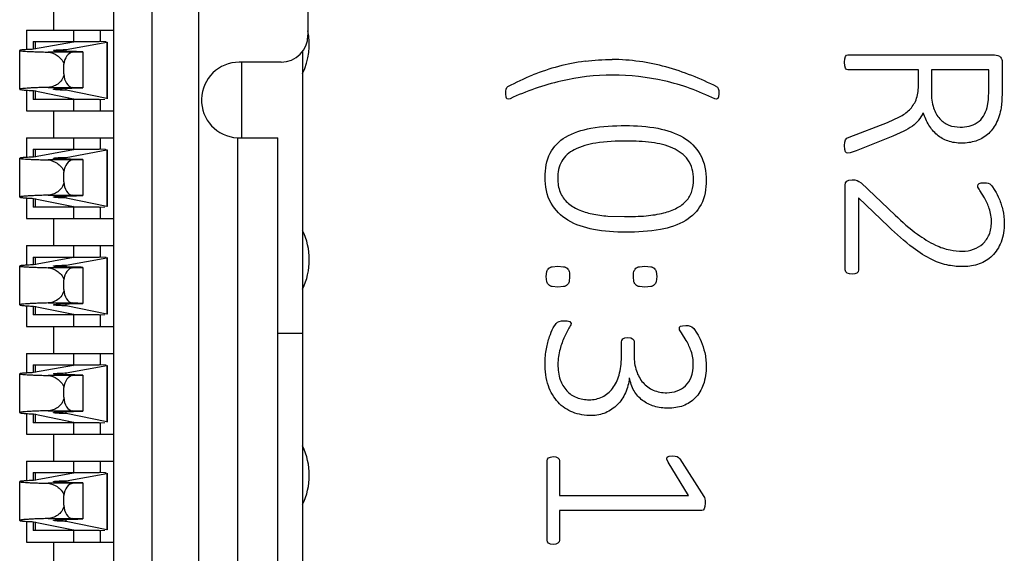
# Model space of a CAD drawing. Header units: inches. Extents: x 0 to 34, y 0 to 22.
# Tile 16 of 51: x 11.682 to 12.257, y 11.813 to 12.125. Entities that reach past the tile are written whole.
import ezdxf

# ---------------------------------------------------------------- set-up
doc = ezdxf.new("R2010")
doc.units = ezdxf.units.IN
doc.header["$LTSCALE"] = 1.87
doc.header["$MEASUREMENT"] = 0
doc.layers.get('0').update_dxf_attribs({"linetype": 'CONTINUOUS'})
doc.layers.add('DATUMCURVES', color=7, linetype='CONTINUOUS')

msp = doc.modelspace()

# ---------------------------------------------------------------- linework, layer by layer
at = {"color": 7, "linetype": 'CONTINUOUS'}
for p, q in [((11.73693, 10.6921), (11.73693, 13.05824)), ((11.75925, 13.05824), (11.75925, 10.6921)), ((11.78664, 10.6921), (11.78664, 13.05824)), ((11.85046, 12.46651), (11.85046, 12.11619)), ((11.70164, 12.13501), (11.70164, 12.11926)), ((11.68589, 12.11926), (11.68589, 12.10779)), ((11.68589, 12.11926), (11.73693, 12.11926)), ((11.71345, 12.11926), (11.71345, 12.11257)), ((11.7292, 12.11257), (11.7292, 12.11926)), ((11.68983, 12.11257), (11.68983, 12.108)), ((11.68983, 12.11257), (11.72836, 12.11257)), ((11.71345, 12.11221), (11.69009, 12.108)), ((11.69123, 12.108), (11.69123, 12.11257)), ((11.70717, 12.11257), (11.71345, 12.11221)), ((11.70905, 12.10783), (11.73297, 12.11215)), ((11.73173, 12.11237), (11.72836, 12.11257)), ((11.73297, 12.11215), (11.73297, 12.07919)), ((11.73313, 12.11221), (11.73313, 12.07913)), ((11.68195, 12.08465), (11.68195, 12.1073)), ((11.713, 12.10634), (11.69865, 12.10634)), ((11.70905, 12.10677), (11.70905, 12.10783)), ((11.713, 12.10634), (11.71886, 12.10654)), ((11.71886, 12.10654), (11.71886, 12.0855)), ((11.84731, 12.10724), (11.84731, 11.64313)), ((11.70778, 12.0936), (11.70778, 12.09926)), ((11.83471, 12.10045), (11.8103, 12.10045)), ((11.81187, 12.05627), (11.81187, 12.10045)), ((11.68589, 12.0841), (11.68589, 12.07202)), ((11.68983, 12.08387), (11.68983, 12.07871)), ((11.69009, 12.08387), (11.71345, 12.07913)), ((11.69123, 12.07871), (11.69123, 12.08387)), ((11.69865, 12.08573), (11.713, 12.08573)), ((11.70905, 12.08405), (11.70905, 12.08525)), ((11.73297, 12.07919), (11.70905, 12.08405)), ((11.71886, 12.0855), (11.713, 12.08573)), ((11.72836, 12.07871), (11.68983, 12.07871)), ((11.71345, 12.07913), (11.70717, 12.07871)), ((11.71345, 12.07871), (11.71345, 12.07202)), ((11.72836, 12.07871), (11.73173, 12.07893)), ((11.7292, 12.07202), (11.7292, 12.07871)), ((11.68589, 12.07202), (11.73693, 12.07202)), ((11.70164, 12.07202), (11.70164, 12.05627)), ((11.68589, 12.05627), (11.68589, 12.0448)), ((11.68589, 12.05627), (11.73693, 12.05627)), ((11.71345, 12.05627), (11.71345, 12.04958)), ((11.7292, 12.04958), (11.7292, 12.05627)), ((11.80918, 12.0563), (11.80918, 11.69404)), ((11.81086, 12.05627), (11.83281, 12.05627)), ((11.83281, 11.69407), (11.83281, 12.05627)), ((11.68983, 12.04958), (11.68983, 12.045)), ((11.68983, 12.04958), (11.72836, 12.04958)), ((11.71345, 12.04921), (11.69009, 12.045)), ((11.69123, 12.045), (11.69123, 12.04958)), ((11.70717, 12.04958), (11.71345, 12.04921)), ((11.70905, 12.04484), (11.73297, 12.04915)), ((11.73173, 12.04938), (11.72836, 12.04958)), ((11.73297, 12.04915), (11.73297, 12.0162)), ((11.73313, 12.04921), (11.73313, 12.01613)), ((11.68195, 12.02166), (11.68195, 12.04431)), ((11.713, 12.04335), (11.69865, 12.04335)), ((11.70905, 12.04378), (11.70905, 12.04484)), ((11.713, 12.04335), (11.71886, 12.04355)), ((11.71886, 12.04355), (11.71886, 12.02251)), ((11.70778, 12.03061), (11.70778, 12.03627)), ((11.68589, 12.02111), (11.68589, 12.00903)), ((11.68983, 12.02088), (11.68983, 12.01572)), ((11.69009, 12.02088), (11.71345, 12.01613)), ((11.69123, 12.01572), (11.69123, 12.02088)), ((11.69865, 12.02274), (11.713, 12.02274)), ((11.70905, 12.02106), (11.70905, 12.02225)), ((11.73297, 12.0162), (11.70905, 12.02106)), ((11.71886, 12.02251), (11.713, 12.02274)), ((11.72836, 12.01572), (11.68983, 12.01572)), ((11.71345, 12.01613), (11.70717, 12.01572)), ((11.71345, 12.01572), (11.71345, 12.00903)), ((11.72836, 12.01572), (11.73173, 12.01594)), ((11.7292, 12.00903), (11.7292, 12.01572)), ((11.68589, 12.00903), (11.73693, 12.00903)), ((11.70164, 12.00903), (11.70164, 11.99328)), ((11.68589, 11.99328), (11.68589, 11.9818)), ((11.68589, 11.99328), (11.73693, 11.99328)), ((11.71345, 11.99328), (11.71345, 11.98659)), ((11.7292, 11.98659), (11.7292, 11.99328)), ((11.68983, 11.98659), (11.68983, 11.98201)), ((11.68983, 11.98659), (11.72836, 11.98659)), ((11.71345, 11.98622), (11.69009, 11.98201)), ((11.69123, 11.98201), (11.69123, 11.98659)), ((11.70717, 11.98659), (11.71345, 11.98622)), ((11.70905, 11.98185), (11.73297, 11.98616)), ((11.73173, 11.98639), (11.72836, 11.98659)), ((11.73297, 11.98616), (11.73297, 11.95321)), ((11.73313, 11.98622), (11.73313, 11.95314)), ((11.68195, 11.95867), (11.68195, 11.98132)), ((11.713, 11.98036), (11.69865, 11.98036)), ((11.70905, 11.98079), (11.70905, 11.98185)), ((11.713, 11.98036), (11.71886, 11.98056)), ((11.71886, 11.98056), (11.71886, 11.95952)), ((11.70778, 11.96762), (11.70778, 11.97327)), ((11.68589, 11.95812), (11.68589, 11.94604)), ((11.68983, 11.95788), (11.68983, 11.95273)), ((11.69009, 11.95788), (11.71345, 11.95314)), ((11.69123, 11.95273), (11.69123, 11.95788)), ((11.69865, 11.95974), (11.713, 11.95974)), ((11.70905, 11.95807), (11.70905, 11.95926)), ((11.73297, 11.95321), (11.70905, 11.95807)), ((11.71886, 11.95952), (11.713, 11.95974)), ((11.72836, 11.95273), (11.68983, 11.95273)), ((11.71345, 11.95314), (11.70717, 11.95273)), ((11.71345, 11.95273), (11.71345, 11.94604)), ((11.72836, 11.95273), (11.73173, 11.95295)), ((11.7292, 11.94604), (11.7292, 11.95273)), ((11.68589, 11.94604), (11.73693, 11.94604)), ((11.70164, 11.94604), (11.70164, 11.93029)), ((11.83281, 11.9421), (11.84731, 11.9421)), ((11.68589, 11.93029), (11.68589, 11.91881)), ((11.68589, 11.93029), (11.73693, 11.93029)), ((11.71345, 11.93029), (11.71345, 11.9236)), ((11.7292, 11.9236), (11.7292, 11.93029)), ((11.68983, 11.9236), (11.68983, 11.91902)), ((11.68983, 11.9236), (11.72836, 11.9236)), ((11.71345, 11.92323), (11.69009, 11.91902)), ((11.69123, 11.91902), (11.69123, 11.9236)), ((11.70717, 11.9236), (11.71345, 11.92323)), ((11.70905, 11.91886), (11.73297, 11.92317)), ((11.73173, 11.9234), (11.72836, 11.9236)), ((11.73297, 11.92317), (11.73297, 11.89022)), ((11.73313, 11.92323), (11.73313, 11.89015)), ((11.68195, 11.89568), (11.68195, 11.91832)), ((11.713, 11.91737), (11.69865, 11.91737)), ((11.70905, 11.9178), (11.70905, 11.91886)), ((11.713, 11.91737), (11.71886, 11.91757)), ((11.71886, 11.91757), (11.71886, 11.89653)), ((11.70778, 11.90462), (11.70778, 11.91028)), ((11.69865, 11.89675), (11.713, 11.89675)), ((11.71886, 11.89653), (11.713, 11.89675)), ((11.68589, 11.89512), (11.68589, 11.88304)), ((11.68983, 11.89489), (11.68983, 11.88974)), ((11.69009, 11.89489), (11.71345, 11.89015)), ((11.69123, 11.88974), (11.69123, 11.89489)), ((11.70905, 11.89507), (11.70905, 11.89627)), ((11.73297, 11.89022), (11.70905, 11.89507)), ((11.72836, 11.88974), (11.68983, 11.88974)), ((11.71345, 11.89015), (11.70717, 11.88974)), ((11.71345, 11.88974), (11.71345, 11.88304)), ((11.72836, 11.88974), (11.73173, 11.88996)), ((11.7292, 11.88304), (11.7292, 11.88974)), ((11.68589, 11.88304), (11.73693, 11.88304)), ((11.70164, 11.88304), (11.70164, 11.8673)), ((11.68589, 11.8673), (11.68589, 11.85582)), ((11.68589, 11.8673), (11.73693, 11.8673)), ((11.71345, 11.8673), (11.71345, 11.8606)), ((11.7292, 11.8606), (11.7292, 11.8673)), ((11.68983, 11.8606), (11.68983, 11.85603)), ((11.68983, 11.8606), (11.72836, 11.8606)), ((11.71345, 11.86024), (11.69009, 11.85603)), ((11.69123, 11.85603), (11.69123, 11.8606)), ((11.70717, 11.8606), (11.71345, 11.86024)), ((11.70905, 11.85587), (11.73297, 11.86018)), ((11.73173, 11.86041), (11.72836, 11.8606)), ((11.73297, 11.86018), (11.73297, 11.82722)), ((11.73313, 11.86024), (11.73313, 11.82716)), ((11.68195, 11.83268), (11.68195, 11.85533)), ((11.713, 11.85437), (11.69865, 11.85437)), ((11.70905, 11.8548), (11.70905, 11.85587)), ((11.713, 11.85437), (11.71886, 11.85457)), ((11.71886, 11.85457), (11.71886, 11.83354)), ((11.70778, 11.84163), (11.70778, 11.84729)), ((11.69865, 11.83376), (11.713, 11.83376)), ((11.70905, 11.83208), (11.70905, 11.83328)), ((11.71886, 11.83354), (11.713, 11.83376)), ((11.68589, 11.83213), (11.68589, 11.82005)), ((11.68983, 11.8319), (11.68983, 11.82674)), ((11.69009, 11.8319), (11.71345, 11.82716)), ((11.69123, 11.82674), (11.69123, 11.8319)), ((11.73297, 11.82722), (11.70905, 11.83208)), ((11.72836, 11.82674), (11.68983, 11.82674)), ((11.71345, 11.82716), (11.70717, 11.82674)), ((11.71345, 11.82674), (11.71345, 11.82005)), ((11.72836, 11.82674), (11.73173, 11.82697)), ((11.7292, 11.82005), (11.7292, 11.82674)), ((11.68589, 11.82005), (11.73693, 11.82005)), ((11.70164, 11.82005), (11.70164, 11.8043))]:
    msp.add_line(p, q, dxfattribs=at)
at = {"color": 40, "linetype": 'CONTINUOUS'}
for p, q in [((12.16427, 12.10244), (12.16462, 12.10376)), ((12.16462, 12.10376), (12.16519, 12.10447)), ((12.16519, 12.10447), (12.16595, 12.10469)), ((12.16595, 12.10469), (12.25183, 12.10469)), ((12.1641, 12.10037), (12.16427, 12.10244)), ((12.16427, 12.09826), (12.1641, 12.10037)), ((12.16462, 12.09696), (12.16427, 12.09826)), ((12.25628, 12.1007), (12.25628, 12.0835)), ((12.16519, 12.09625), (12.16462, 12.09696)), ((12.16595, 12.09603), (12.16519, 12.09625)), ((12.20729, 12.09603), (12.16595, 12.09603)), ((12.20729, 12.08654), (12.20729, 12.09603)), ((12.21488, 12.09603), (12.21488, 12.08285)), ((12.24855, 12.09603), (12.21488, 12.09603)), ((12.24855, 12.0847), (12.24855, 12.09603)), ((11.9661, 12.08201), (11.96616, 12.08353)), ((11.96624, 12.08008), (11.9661, 12.08201)), ((11.96616, 12.08353), (11.96638, 12.08475)), ((11.96638, 12.08475), (11.96678, 12.08562)), ((11.96678, 12.08562), (11.96738, 12.08621)), ((12.08953, 12.08605), (12.08994, 12.08578)), ((12.08994, 12.08578), (12.09029, 12.08513)), ((12.09029, 12.08513), (12.09056, 12.08396)), ((12.09067, 12.08201), (12.09051, 12.08027)), ((12.09056, 12.08396), (12.09067, 12.08201)), ((12.2483, 12.07837), (12.24855, 12.0847)), ((12.25628, 12.0835), (12.25612, 12.07786)), ((11.9667, 12.07905), (11.96624, 12.08008)), ((11.96749, 12.07878), (11.9667, 12.07905)), ((11.96857, 12.07911), (11.96749, 12.07878)), ((12.08929, 12.07878), (12.08834, 12.07895)), ((12.09005, 12.07921), (12.08929, 12.07878)), ((12.09051, 12.08027), (12.09005, 12.07921)), ((12.24749, 12.0739), (12.2483, 12.07837)), ((12.25612, 12.07786), (12.25565, 12.07379)), ((12.16687, 12.0567), (12.18914, 12.06527)), ((12.18914, 12.06527), (12.19622, 12.06847)), ((12.19869, 12.06009), (12.19226, 12.05724)), ((12.1641, 12.05171), (12.16421, 12.05374)), ((12.16421, 12.05374), (12.16464, 12.05513)), ((12.16464, 12.05513), (12.16549, 12.05605)), ((12.16549, 12.05605), (12.16687, 12.0567)), ((12.19226, 12.05724), (12.17086, 12.04867)), ((12.16427, 12.04948), (12.1641, 12.05171)), ((12.16464, 12.0481), (12.16427, 12.04948)), ((12.16524, 12.04742), (12.16464, 12.0481)), ((12.16611, 12.04726), (12.16524, 12.04742)), ((12.16744, 12.0475), (12.16611, 12.04726)), ((12.17086, 12.04867), (12.16744, 12.0475)), ((12.16454, 12.02868), (12.16475, 12.0299)), ((12.16475, 12.0299), (12.16543, 12.03088)), ((12.16543, 12.03088), (12.16665, 12.03153)), ((12.16665, 12.03153), (12.1685, 12.03174)), ((12.1685, 12.03174), (12.17012, 12.03166)), ((12.17012, 12.03166), (12.17143, 12.03136)), ((12.17143, 12.03136), (12.17254, 12.03082)), ((12.17254, 12.03082), (12.17376, 12.0299)), ((12.17376, 12.0299), (12.19362, 12.0111)), ((12.24195, 12.02816), (12.24217, 12.02898)), ((12.24217, 12.02898), (12.24285, 12.02957)), ((12.24285, 12.02957), (12.24402, 12.02993)), ((12.24402, 12.02993), (12.24565, 12.03001)), ((12.24565, 12.03001), (12.24708, 12.02995)), ((12.24708, 12.02995), (12.24809, 12.02974)), ((12.24809, 12.02974), (12.24898, 12.02936)), ((12.24898, 12.02936), (12.25012, 12.02827)), ((12.16454, 11.97912), (12.16454, 12.02868)), ((12.24597, 12.02111), (12.2432, 12.02556)), ((12.25012, 12.02827), (12.25202, 12.0255)), ((12.17227, 12.02111), (12.17227, 11.97912)), ((12.18979, 12.00435), (12.17227, 12.02111)), ((12.02565, 12.01053), (12.03552, 12.01018)), ((11.98979, 11.97516), (11.99008, 11.97814)), ((11.99329, 11.98093), (11.99659, 11.98118)), ((11.99659, 11.98118), (11.9999, 11.98093)), ((12.0442, 11.98093), (12.04743, 11.98118)), ((12.04743, 11.98118), (12.05079, 11.98093)), ((12.05399, 11.97814), (12.05429, 11.97516)), ((12.16481, 11.97798), (12.16454, 11.97912)), ((12.16565, 11.97716), (12.16481, 11.97798)), ((12.16692, 11.97668), (12.16565, 11.97716)), ((12.17126, 11.97722), (12.17007, 11.97668)), ((12.17202, 11.97803), (12.17126, 11.97722)), ((12.17227, 11.97912), (12.17202, 11.97803)), ((11.99008, 11.97212), (11.98979, 11.97516)), ((12.0034, 11.97516), (12.00308, 11.97212)), ((12.041, 11.97212), (12.04067, 11.97516)), ((12.05429, 11.97516), (12.05399, 11.97212)), ((12.1685, 11.97649), (12.16692, 11.97668)), ((12.17007, 11.97668), (12.1685, 11.97649)), ((11.99659, 11.96905), (11.99329, 11.9693)), ((11.9999, 11.9693), (11.99659, 11.96905)), ((12.04743, 11.96905), (12.0442, 11.9693)), ((12.05079, 11.9693), (12.04743, 11.96905)), ((11.99546, 11.94776), (11.9963, 11.94852)), ((11.9963, 11.94852), (11.99725, 11.94895)), ((11.99725, 11.94895), (11.9986, 11.94922)), ((11.9986, 11.94922), (12.00056, 11.94933)), ((11.99388, 11.94521), (11.99546, 11.94776)), ((12.00302, 11.94505), (12.00042, 11.94)), ((12.06756, 11.94472), (12.06769, 11.94551)), ((12.06769, 11.94551), (12.06826, 11.9461)), ((12.06826, 11.9461), (12.06943, 11.94646)), ((12.06943, 11.94646), (12.07138, 11.94656)), ((12.07138, 11.94656), (12.07277, 11.94651)), ((12.07277, 11.94651), (12.07388, 11.94621)), ((12.07388, 11.94621), (12.07483, 11.94573)), ((12.07483, 11.94573), (12.07594, 11.9448)), ((12.07594, 11.9448), (12.07784, 11.94217)), ((12.03368, 11.93702), (12.03389, 11.93788)), ((12.03368, 11.92793), (12.03368, 11.93702)), ((12.03389, 11.93788), (12.03454, 11.93875)), ((12.03454, 11.93875), (12.03571, 11.93938)), ((12.03571, 11.93938), (12.0375, 11.93962)), ((12.0375, 11.93962), (12.0391, 11.9394)), ((12.0391, 11.9394), (12.04021, 11.93886)), ((12.04021, 11.93886), (12.04089, 11.93802)), ((12.04089, 11.93802), (12.04111, 11.93702)), ((12.04111, 11.93702), (12.04111, 11.92899)), ((12.07163, 11.93783), (12.06883, 11.94228)), ((11.99027, 11.86757), (11.99046, 11.86839)), ((11.99046, 11.86839), (11.99106, 11.86915)), ((11.99106, 11.86915), (11.99215, 11.86971)), ((11.99215, 11.86971), (11.99383, 11.86993)), ((11.99383, 11.86993), (11.99537, 11.86974)), ((11.99537, 11.86974), (11.99654, 11.86925)), ((11.99654, 11.86925), (11.99725, 11.8685)), ((11.99725, 11.8685), (11.99752, 11.86757)), ((12.06097, 11.86665), (12.06015, 11.8685)), ((12.06156, 11.87023), (12.06352, 11.87034)), ((12.06352, 11.87034), (12.06512, 11.87028)), ((12.06512, 11.87028), (12.06628, 11.87001)), ((12.06628, 11.87001), (12.06712, 11.86947)), ((12.06712, 11.86947), (12.06786, 11.86866)), ((12.06786, 11.86866), (12.08188, 11.84668)), ((11.99027, 11.82108), (11.99027, 11.86757)), ((11.99752, 11.86757), (11.99752, 11.84723)), ((12.07282, 11.84723), (12.06097, 11.86665)), ((11.99752, 11.84723), (12.07282, 11.84723)), ((12.08188, 11.84668), (12.08218, 11.84609)), ((12.08218, 11.84609), (12.08242, 11.84525)), ((12.08242, 11.84525), (12.08256, 11.84419)), ((12.0821, 11.83944), (12.08153, 11.83871)), ((12.08245, 11.84077), (12.0821, 11.83944)), ((12.08259, 11.84283), (12.08245, 11.84077)), ((12.08256, 11.84419), (12.08259, 11.84283)), ((11.99752, 11.83852), (11.99752, 11.82108)), ((12.08074, 11.83852), (11.99752, 11.83852)), ((12.08153, 11.83871), (12.08074, 11.83852)), ((11.99046, 11.82021), (11.99027, 11.82108)), ((11.99106, 11.81945), (11.99046, 11.82021)), ((11.99215, 11.81888), (11.99106, 11.81945)), ((11.99383, 11.81866), (11.99215, 11.81888)), ((11.99537, 11.81885), (11.99383, 11.81866)), ((11.99654, 11.81934), (11.99537, 11.81885)), ((11.99725, 11.8201), (11.99654, 11.81934)), ((11.99752, 11.82108), (11.99725, 11.8201))]:
    msp.add_line(p, q, dxfattribs=at)
at = {"color": 7, "linetype": 'CONTINUOUS'}
for centre, radius, start, end in [((11.83471, 12.11619), 0.01575, 269.99999, 359.99999), ((11.8103, 12.07836), 0.02209, 89.99999, 267.10657), ((11.81114, 12.12248), 0.06621, 268.31144, 269.75776)]:
    msp.add_arc(centre, radius, start, end, dxfattribs=at)
at = {"color": 40, "linetype": 'CONTINUOUS'}
for centre, radius, start, end in [((12.02761, 11.98194), 0.12, 97.27846, 104.84595), ((12.0283, 11.99085), 0.11115, 81.79102, 90.01213), ((12.02521, 11.96941), 0.13281, 74.94223, 81.79281), ((12.03114, 11.96893), 0.13348, 104.87967, 111.67732), ((12.02001, 11.95337), 0.14965, 68.50296, 74.61453), ((12.0102, 11.92838), 0.17651, 63.29166, 68.51196), ((12.19307, 12.07848), 0.01872, 320.49165, 335.79545), ((12.03687, 11.9336), 0.12077, 83.12069, 90.03473)]:
    msp.add_arc(centre, radius, start, end, dxfattribs=at)
at = {"color": 7, "linetype": 'CONTINUOUS'}
for centre, major_axis, ratio, start_param, end_param in [((11.71345, 12.11221), (0.01969, 0), 0.023247, 0.253068, 0.379602), ((11.71345, 12.11221), (0.01969, 0), 0.023247, -0.128252, 0), ((11.71355, 12.09778), (0, 0.0086), 0.680676, 0.093762, 1.397814), ((11.71314, 12.0936), (0, 0.00787), 0.680676, -4.712387, -3.167688), ((11.71345, 12.07913), (0.01969, 0), 0.026186, 0, 0.128252), ((11.71345, 12.04921), (0.01969, 0), 0.023247, 0.253068, 0.379602), ((11.71345, 12.04921), (0.01969, 0), 0.023247, -0.128252, 0), ((11.71355, 12.03479), (0, 0.0086), 0.680676, 0.093762, 1.397814), ((11.71314, 12.03061), (0, 0.00787), 0.680676, -4.712387, -3.167688), ((11.71345, 12.01613), (0.01969, 0), 0.026186, 0, 0.128252), ((11.71345, 11.98622), (0.01969, 0), 0.023247, 0.253068, 0.379602), ((11.71345, 11.98622), (0.01969, 0), 0.023247, -0.128252, 0), ((11.71355, 11.97179), (0, 0.0086), 0.680676, 0.093762, 1.397814), ((11.71314, 11.96762), (0, 0.00787), 0.680676, -4.712387, -3.167688), ((11.71345, 11.95314), (0.01969, 0), 0.026186, 0, 0.128252), ((11.71345, 11.92323), (0.01969, 0), 0.023247, 0.253068, 0.379602), ((11.71345, 11.92323), (0.01969, 0), 0.023247, -0.128252, 0), ((11.71355, 11.9088), (0, 0.0086), 0.680676, 0.093762, 1.397814), ((11.71314, 11.90462), (0, 0.00787), 0.680676, -4.712387, -3.167688), ((11.71345, 11.89015), (0.01969, 0), 0.026186, 0, 0.128252), ((11.71345, 11.86024), (0.01969, 0), 0.023247, 0.253068, 0.379602), ((11.71345, 11.86024), (0.01969, 0), 0.023247, -0.128252, 0), ((11.71355, 11.84581), (0, 0.0086), 0.680676, 0.093762, 1.397814), ((11.71314, 11.84163), (0, 0.00787), 0.680676, -4.712387, -3.167688), ((11.71345, 11.82716), (0.01969, 0), 0.026186, 0, 0.128252)]:
    msp.add_ellipse(centre, major_axis=major_axis, ratio=ratio, start_param=start_param, end_param=end_param, dxfattribs=at)
for points, knots in [([(11.69009, 12.108), (11.68892, 12.10795), (11.68728, 12.10788), (11.68526, 12.10776), (11.6841, 12.10767), (11.68321, 12.10759), (11.68253, 12.1075), (11.68219, 12.10743), (11.68195, 12.10735), (11.68195, 12.1073)], [0, 0, 0, 0, 0.428924, 0.60015, 0.741344, 0.852018, 0.931783, 0.980609, 1, 1, 1, 1]), ([(11.68195, 12.1073), (11.68195, 12.10727), (11.68207, 12.10721), (11.68226, 12.10716), (11.68262, 12.10709), (11.68334, 12.107), (11.68458, 12.10689), (11.68645, 12.10677), (11.68884, 12.10665), (11.69171, 12.10654), (11.69503, 12.10643), (11.6974, 12.10637), (11.69865, 12.10634)], [0, 0, 0, 0, 0.005689, 0.018589, 0.039369, 0.068109, 0.149394, 0.26192, 0.404686, 0.576574, 0.775768, 1, 1, 1, 1]), ([(11.69865, 12.10634), (11.70048, 12.10617), (11.70327, 12.10498), (11.70638, 12.10238), (11.70749, 12.10037), (11.70778, 12.09926)], [0, 0, 0, 0, 0.454791, 0.715655, 1, 1, 1, 1]), ([(11.70164, 12.1073), (11.70164, 12.10735), (11.70187, 12.10739), (11.70217, 12.10746), (11.7028, 12.10752), (11.70361, 12.10759), (11.70467, 12.10765), (11.7065, 12.10775), (11.70799, 12.1078), (11.70905, 12.10783)], [0, 0, 0, 0, 0.018703, 0.067675, 0.147944, 0.259281, 0.401083, 0.572645, 1, 1, 1, 1]), ([(11.71886, 12.10654), (11.7176, 12.10656), (11.7152, 12.10661), (11.71182, 12.10668), (11.70886, 12.10677), (11.70638, 12.10686), (11.70441, 12.10696), (11.7031, 12.10705), (11.70234, 12.10712), (11.70197, 12.10718), (11.70177, 12.10722), (11.70164, 12.10727), (11.70164, 12.1073)], [0, 0, 0, 0, 0.218872, 0.41627, 0.588622, 0.733037, 0.847678, 0.930866, 0.96032, 0.98159, 0.994674, 1, 1, 1, 1]), ([(11.70778, 12.0936), (11.70778, 12.09236), (11.70686, 12.08997), (11.70432, 12.08763), (11.70155, 12.08617), (11.69959, 12.08575), (11.69865, 12.08573)], [0, 0, 0, 0, 0.286578, 0.547265, 0.784132, 1, 1, 1, 1]), ([(11.69865, 12.08573), (11.6974, 12.0857), (11.69503, 12.08563), (11.69171, 12.08551), (11.68884, 12.08538), (11.68646, 12.08525), (11.68457, 12.08511), (11.68323, 12.08498), (11.68241, 12.08485), (11.68206, 12.08476), (11.68195, 12.08469), (11.68195, 12.08465)], [0, 0, 0, 0, 0.224041, 0.42307, 0.594828, 0.737505, 0.849989, 0.931294, 0.980914, 0.993961, 1, 1, 1, 1]), ([(11.68195, 12.08465), (11.68195, 12.0846), (11.68219, 12.08451), (11.68254, 12.08443), (11.68321, 12.08433), (11.6841, 12.08423), (11.68526, 12.08414), (11.68728, 12.084), (11.68892, 12.08392), (11.69009, 12.08387)], [0, 0, 0, 0, 0.02019, 0.069261, 0.149082, 0.259695, 0.400738, 0.571735, 1, 1, 1, 1]), ([(11.70164, 12.08465), (11.70164, 12.08468), (11.70177, 12.08474), (11.70197, 12.08479), (11.70234, 12.08485), (11.7031, 12.08494), (11.70441, 12.08504), (11.70638, 12.08515), (11.70886, 12.08525), (11.71182, 12.08535), (11.7152, 12.08543), (11.7176, 12.08548), (11.71886, 12.0855)], [0, 0, 0, 0, 0.005577, 0.018758, 0.040078, 0.069558, 0.152755, 0.267362, 0.411712, 0.583971, 0.781255, 1, 1, 1, 1]), ([(11.70905, 12.08405), (11.70799, 12.08409), (11.7065, 12.08415), (11.70467, 12.08425), (11.70361, 12.08433), (11.7028, 12.0844), (11.70217, 12.08447), (11.70186, 12.08454), (11.70164, 12.0846), (11.70164, 12.08465)], [0, 0, 0, 0, 0.42686, 0.598248, 0.739933, 0.851221, 0.931527, 0.980678, 1, 1, 1, 1]), ([(11.69009, 12.045), (11.68892, 12.04496), (11.68728, 12.04488), (11.68526, 12.04476), (11.6841, 12.04468), (11.68321, 12.04459), (11.68253, 12.04451), (11.68219, 12.04443), (11.68195, 12.04436), (11.68195, 12.04431)], [0, 0, 0, 0, 0.428924, 0.60015, 0.741344, 0.852018, 0.931783, 0.980609, 1, 1, 1, 1]), ([(11.68195, 12.04431), (11.68195, 12.04428), (11.68207, 12.04421), (11.68226, 12.04416), (11.68262, 12.0441), (11.68334, 12.04401), (11.68458, 12.0439), (11.68645, 12.04378), (11.68884, 12.04366), (11.69171, 12.04355), (11.69503, 12.04344), (11.6974, 12.04338), (11.69865, 12.04335)], [0, 0, 0, 0, 0.005689, 0.018589, 0.039369, 0.068109, 0.149394, 0.26192, 0.404686, 0.576574, 0.775768, 1, 1, 1, 1]), ([(11.69865, 12.04335), (11.70048, 12.04317), (11.70327, 12.04199), (11.70638, 12.03938), (11.70749, 12.03738), (11.70778, 12.03627)], [0, 0, 0, 0, 0.454791, 0.715655, 1, 1, 1, 1]), ([(11.70164, 12.04431), (11.70164, 12.04435), (11.70187, 12.0444), (11.70217, 12.04447), (11.7028, 12.04453), (11.70361, 12.0446), (11.70467, 12.04466), (11.7065, 12.04475), (11.70799, 12.04481), (11.70905, 12.04484)], [0, 0, 0, 0, 0.018703, 0.067675, 0.147944, 0.259281, 0.401083, 0.572645, 1, 1, 1, 1]), ([(11.71886, 12.04355), (11.7176, 12.04357), (11.7152, 12.04361), (11.71182, 12.04369), (11.70886, 12.04378), (11.70638, 12.04387), (11.70441, 12.04396), (11.7031, 12.04405), (11.70234, 12.04413), (11.70197, 12.04419), (11.70177, 12.04423), (11.70164, 12.04428), (11.70164, 12.04431)], [0, 0, 0, 0, 0.218872, 0.41627, 0.588622, 0.733037, 0.847678, 0.930866, 0.96032, 0.98159, 0.994674, 1, 1, 1, 1]), ([(11.70778, 12.03061), (11.70778, 12.02936), (11.70686, 12.02698), (11.70432, 12.02463), (11.70155, 12.02318), (11.69959, 12.02276), (11.69865, 12.02274)], [0, 0, 0, 0, 0.286578, 0.547265, 0.784132, 1, 1, 1, 1]), ([(11.69865, 12.02274), (11.6974, 12.0227), (11.69503, 12.02263), (11.69171, 12.02251), (11.68884, 12.02239), (11.68646, 12.02226), (11.68457, 12.02212), (11.68323, 12.02199), (11.68241, 12.02186), (11.68206, 12.02176), (11.68195, 12.02169), (11.68195, 12.02166)], [0, 0, 0, 0, 0.224041, 0.42307, 0.594828, 0.737505, 0.849989, 0.931294, 0.980914, 0.993961, 1, 1, 1, 1]), ([(11.68195, 12.02166), (11.68195, 12.0216), (11.68219, 12.02152), (11.68254, 12.02144), (11.68321, 12.02134), (11.6841, 12.02124), (11.68526, 12.02115), (11.68728, 12.02101), (11.68892, 12.02093), (11.69009, 12.02088)], [0, 0, 0, 0, 0.02019, 0.069261, 0.149082, 0.259695, 0.400738, 0.571735, 1, 1, 1, 1]), ([(11.70164, 12.02166), (11.70164, 12.02169), (11.70177, 12.02175), (11.70197, 12.02179), (11.70234, 12.02186), (11.7031, 12.02194), (11.70441, 12.02205), (11.70638, 12.02215), (11.70886, 12.02226), (11.71182, 12.02235), (11.7152, 12.02244), (11.7176, 12.02249), (11.71886, 12.02251)], [0, 0, 0, 0, 0.005577, 0.018758, 0.040078, 0.069558, 0.152755, 0.267362, 0.411712, 0.583971, 0.781255, 1, 1, 1, 1]), ([(11.70905, 12.02106), (11.70799, 12.0211), (11.7065, 12.02116), (11.70467, 12.02126), (11.70361, 12.02133), (11.7028, 12.02141), (11.70217, 12.02148), (11.70186, 12.02155), (11.70164, 12.02161), (11.70164, 12.02166)], [0, 0, 0, 0, 0.42686, 0.598248, 0.739933, 0.851221, 0.931527, 0.980678, 1, 1, 1, 1]), ([(11.69009, 11.98201), (11.68892, 11.98196), (11.68728, 11.98189), (11.68526, 11.98177), (11.6841, 11.98169), (11.68321, 11.9816), (11.68253, 11.98152), (11.68219, 11.98144), (11.68195, 11.98137), (11.68195, 11.98132)], [0, 0, 0, 0, 0.428924, 0.60015, 0.741344, 0.852018, 0.931783, 0.980609, 1, 1, 1, 1]), ([(11.68195, 11.98132), (11.68195, 11.98128), (11.68207, 11.98122), (11.68226, 11.98117), (11.68262, 11.98111), (11.68334, 11.98101), (11.68458, 11.9809), (11.68645, 11.98078), (11.68884, 11.98067), (11.69171, 11.98056), (11.69503, 11.98045), (11.6974, 11.98039), (11.69865, 11.98036)], [0, 0, 0, 0, 0.005689, 0.018589, 0.039369, 0.068109, 0.149394, 0.26192, 0.404686, 0.576574, 0.775768, 1, 1, 1, 1]), ([(11.69865, 11.98036), (11.70048, 11.98018), (11.70327, 11.97899), (11.70638, 11.97639), (11.70749, 11.97439), (11.70778, 11.97327)], [0, 0, 0, 0, 0.454791, 0.715655, 1, 1, 1, 1]), ([(11.70164, 11.98132), (11.70164, 11.98136), (11.70187, 11.98141), (11.70217, 11.98147), (11.7028, 11.98154), (11.70361, 11.9816), (11.70467, 11.98167), (11.7065, 11.98176), (11.70799, 11.98182), (11.70905, 11.98185)], [0, 0, 0, 0, 0.018703, 0.067675, 0.147944, 0.259281, 0.401083, 0.572645, 1, 1, 1, 1]), ([(11.71886, 11.98056), (11.7176, 11.98058), (11.7152, 11.98062), (11.71182, 11.9807), (11.70886, 11.98078), (11.70638, 11.98088), (11.70441, 11.98097), (11.7031, 11.98106), (11.70234, 11.98114), (11.70197, 11.98119), (11.70177, 11.98124), (11.70164, 11.98128), (11.70164, 11.98132)], [0, 0, 0, 0, 0.218872, 0.41627, 0.588622, 0.733037, 0.847678, 0.930866, 0.96032, 0.98159, 0.994674, 1, 1, 1, 1]), ([(11.70778, 11.96762), (11.70778, 11.96637), (11.70686, 11.96399), (11.70432, 11.96164), (11.70155, 11.96018), (11.69959, 11.95977), (11.69865, 11.95974)], [0, 0, 0, 0, 0.286578, 0.547265, 0.784132, 1, 1, 1, 1]), ([(11.69865, 11.95974), (11.6974, 11.95971), (11.69503, 11.95964), (11.69171, 11.95952), (11.68884, 11.9594), (11.68646, 11.95927), (11.68457, 11.95913), (11.68323, 11.959), (11.68241, 11.95887), (11.68206, 11.95877), (11.68195, 11.9587), (11.68195, 11.95867)], [0, 0, 0, 0, 0.224041, 0.42307, 0.594828, 0.737505, 0.849989, 0.931294, 0.980914, 0.993961, 1, 1, 1, 1]), ([(11.68195, 11.95867), (11.68195, 11.95861), (11.68219, 11.95852), (11.68254, 11.95844), (11.68321, 11.95834), (11.6841, 11.95825), (11.68526, 11.95815), (11.68728, 11.95802), (11.68892, 11.95794), (11.69009, 11.95788)], [0, 0, 0, 0, 0.02019, 0.069261, 0.149082, 0.259695, 0.400738, 0.571735, 1, 1, 1, 1]), ([(11.70164, 11.95867), (11.70164, 11.9587), (11.70177, 11.95876), (11.70197, 11.9588), (11.70234, 11.95886), (11.7031, 11.95895), (11.70441, 11.95905), (11.70638, 11.95916), (11.70886, 11.95927), (11.71182, 11.95936), (11.7152, 11.95945), (11.7176, 11.9595), (11.71886, 11.95952)], [0, 0, 0, 0, 0.005577, 0.018758, 0.040078, 0.069558, 0.152755, 0.267362, 0.411712, 0.583971, 0.781255, 1, 1, 1, 1]), ([(11.70905, 11.95807), (11.70799, 11.9581), (11.7065, 11.95816), (11.70467, 11.95827), (11.70361, 11.95834), (11.7028, 11.95842), (11.70217, 11.95849), (11.70186, 11.95856), (11.70164, 11.95862), (11.70164, 11.95867)], [0, 0, 0, 0, 0.42686, 0.598248, 0.739933, 0.851221, 0.931527, 0.980678, 1, 1, 1, 1]), ([(11.69009, 11.91902), (11.68892, 11.91897), (11.68728, 11.9189), (11.68526, 11.91878), (11.6841, 11.91869), (11.68321, 11.91861), (11.68253, 11.91852), (11.68219, 11.91845), (11.68195, 11.91838), (11.68195, 11.91832)], [0, 0, 0, 0, 0.428924, 0.60015, 0.741344, 0.852018, 0.931783, 0.980609, 1, 1, 1, 1]), ([(11.68195, 11.91832), (11.68195, 11.91829), (11.68207, 11.91823), (11.68226, 11.91818), (11.68262, 11.91811), (11.68334, 11.91802), (11.68458, 11.91791), (11.68645, 11.91779), (11.68884, 11.91768), (11.69171, 11.91756), (11.69503, 11.91746), (11.6974, 11.9174), (11.69865, 11.91737)], [0, 0, 0, 0, 0.005689, 0.018589, 0.039369, 0.068109, 0.149394, 0.26192, 0.404686, 0.576574, 0.775768, 1, 1, 1, 1]), ([(11.69865, 11.91737), (11.70048, 11.91719), (11.70327, 11.916), (11.70638, 11.9134), (11.70749, 11.91139), (11.70778, 11.91028)], [0, 0, 0, 0, 0.454791, 0.715655, 1, 1, 1, 1]), ([(11.70164, 11.91832), (11.70164, 11.91837), (11.70187, 11.91842), (11.70217, 11.91848), (11.7028, 11.91855), (11.70361, 11.91861), (11.70467, 11.91868), (11.7065, 11.91877), (11.70799, 11.91882), (11.70905, 11.91886)], [0, 0, 0, 0, 0.018703, 0.067675, 0.147944, 0.259281, 0.401083, 0.572645, 1, 1, 1, 1]), ([(11.71886, 11.91757), (11.7176, 11.91759), (11.7152, 11.91763), (11.71182, 11.91771), (11.70886, 11.91779), (11.70638, 11.91788), (11.70441, 11.91798), (11.7031, 11.91807), (11.70234, 11.91815), (11.70197, 11.9182), (11.70177, 11.91825), (11.70164, 11.91829), (11.70164, 11.91832)], [0, 0, 0, 0, 0.218872, 0.41627, 0.588622, 0.733037, 0.847678, 0.930866, 0.96032, 0.98159, 0.994674, 1, 1, 1, 1]), ([(11.70778, 11.90462), (11.70778, 11.90338), (11.70686, 11.90099), (11.70432, 11.89865), (11.70155, 11.89719), (11.69959, 11.89678), (11.69865, 11.89675)], [0, 0, 0, 0, 0.286578, 0.547265, 0.784132, 1, 1, 1, 1]), ([(11.69865, 11.89675), (11.6974, 11.89672), (11.69503, 11.89665), (11.69171, 11.89653), (11.68884, 11.8964), (11.68646, 11.89627), (11.68457, 11.89614), (11.68323, 11.89601), (11.68241, 11.89588), (11.68206, 11.89578), (11.68195, 11.89571), (11.68195, 11.89568)], [0, 0, 0, 0, 0.224041, 0.42307, 0.594828, 0.737505, 0.849989, 0.931294, 0.980914, 0.993961, 1, 1, 1, 1]), ([(11.68195, 11.89568), (11.68195, 11.89562), (11.68219, 11.89553), (11.68254, 11.89545), (11.68321, 11.89535), (11.6841, 11.89526), (11.68526, 11.89516), (11.68728, 11.89503), (11.68892, 11.89494), (11.69009, 11.89489)], [0, 0, 0, 0, 0.02019, 0.069261, 0.149082, 0.259695, 0.400738, 0.571735, 1, 1, 1, 1]), ([(11.70164, 11.89568), (11.70164, 11.89571), (11.70177, 11.89576), (11.70197, 11.89581), (11.70234, 11.89587), (11.7031, 11.89596), (11.70441, 11.89606), (11.70638, 11.89617), (11.70886, 11.89627), (11.71182, 11.89637), (11.7152, 11.89646), (11.7176, 11.8965), (11.71886, 11.89653)], [0, 0, 0, 0, 0.005577, 0.018758, 0.040078, 0.069558, 0.152755, 0.267362, 0.411712, 0.583971, 0.781255, 1, 1, 1, 1]), ([(11.70905, 11.89507), (11.70799, 11.89511), (11.7065, 11.89517), (11.70467, 11.89528), (11.70361, 11.89535), (11.7028, 11.89542), (11.70217, 11.8955), (11.70186, 11.89557), (11.70164, 11.89563), (11.70164, 11.89568)], [0, 0, 0, 0, 0.42686, 0.598248, 0.739933, 0.851221, 0.931527, 0.980678, 1, 1, 1, 1]), ([(11.69009, 11.85603), (11.68892, 11.85598), (11.68728, 11.85591), (11.68526, 11.85579), (11.6841, 11.8557), (11.68321, 11.85562), (11.68253, 11.85553), (11.68219, 11.85546), (11.68195, 11.85538), (11.68195, 11.85533)], [0, 0, 0, 0, 0.428924, 0.60015, 0.741344, 0.852018, 0.931783, 0.980609, 1, 1, 1, 1]), ([(11.68195, 11.85533), (11.68195, 11.8553), (11.68207, 11.85524), (11.68226, 11.85519), (11.68262, 11.85512), (11.68334, 11.85503), (11.68458, 11.85492), (11.68645, 11.8548), (11.68884, 11.85468), (11.69171, 11.85457), (11.69503, 11.85447), (11.6974, 11.8544), (11.69865, 11.85437)], [0, 0, 0, 0, 0.005689, 0.018589, 0.039369, 0.068109, 0.149394, 0.26192, 0.404686, 0.576574, 0.775768, 1, 1, 1, 1]), ([(11.69865, 11.85437), (11.70048, 11.8542), (11.70327, 11.85301), (11.70638, 11.85041), (11.70749, 11.8484), (11.70778, 11.84729)], [0, 0, 0, 0, 0.454791, 0.715655, 1, 1, 1, 1]), ([(11.70164, 11.85533), (11.70164, 11.85538), (11.70187, 11.85542), (11.70217, 11.85549), (11.7028, 11.85555), (11.70361, 11.85562), (11.70467, 11.85569), (11.7065, 11.85578), (11.70799, 11.85583), (11.70905, 11.85587)], [0, 0, 0, 0, 0.018703, 0.067675, 0.147944, 0.259281, 0.401083, 0.572645, 1, 1, 1, 1]), ([(11.71886, 11.85457), (11.7176, 11.85459), (11.7152, 11.85464), (11.71182, 11.85471), (11.70886, 11.8548), (11.70638, 11.85489), (11.70441, 11.85499), (11.7031, 11.85508), (11.70234, 11.85516), (11.70197, 11.85521), (11.70177, 11.85525), (11.70164, 11.8553), (11.70164, 11.85533)], [0, 0, 0, 0, 0.218872, 0.41627, 0.588622, 0.733037, 0.847678, 0.930866, 0.96032, 0.98159, 0.994674, 1, 1, 1, 1]), ([(11.70778, 11.84163), (11.70778, 11.84039), (11.70686, 11.838), (11.70432, 11.83566), (11.70155, 11.8342), (11.69959, 11.83379), (11.69865, 11.83376)], [0, 0, 0, 0, 0.286578, 0.547265, 0.784132, 1, 1, 1, 1]), ([(11.69865, 11.83376), (11.6974, 11.83373), (11.69503, 11.83366), (11.69171, 11.83354), (11.68884, 11.83341), (11.68646, 11.83328), (11.68457, 11.83314), (11.68323, 11.83301), (11.68241, 11.83288), (11.68206, 11.83279), (11.68195, 11.83272), (11.68195, 11.83268)], [0, 0, 0, 0, 0.224041, 0.42307, 0.594828, 0.737505, 0.849989, 0.931294, 0.980914, 0.993961, 1, 1, 1, 1]), ([(11.70164, 11.83268), (11.70164, 11.83272), (11.70177, 11.83277), (11.70197, 11.83282), (11.70234, 11.83288), (11.7031, 11.83297), (11.70441, 11.83307), (11.70638, 11.83318), (11.70886, 11.83328), (11.71182, 11.83338), (11.7152, 11.83346), (11.7176, 11.83351), (11.71886, 11.83354)], [0, 0, 0, 0, 0.005577, 0.018758, 0.040078, 0.069558, 0.152755, 0.267362, 0.411712, 0.583971, 0.781255, 1, 1, 1, 1]), ([(11.68195, 11.83268), (11.68195, 11.83263), (11.68219, 11.83254), (11.68254, 11.83246), (11.68321, 11.83236), (11.6841, 11.83227), (11.68526, 11.83217), (11.68728, 11.83203), (11.68892, 11.83195), (11.69009, 11.8319)], [0, 0, 0, 0, 0.02019, 0.069261, 0.149082, 0.259695, 0.400738, 0.571735, 1, 1, 1, 1]), ([(11.70905, 11.83208), (11.70799, 11.83212), (11.7065, 11.83218), (11.70467, 11.83228), (11.70361, 11.83236), (11.7028, 11.83243), (11.70217, 11.83251), (11.70186, 11.83257), (11.70164, 11.83263), (11.70164, 11.83268)], [0, 0, 0, 0, 0.42686, 0.598248, 0.739933, 0.851221, 0.931527, 0.980678, 1, 1, 1, 1])]:
    msp.add_open_spline(points, degree=3, knots=knots, dxfattribs=at)
at = {"color": 40, "linetype": 'CONTINUOUS'}
for points in [[(12.25183, 12.10469), (12.25308, 12.10469), (12.2546, 12.10437), (12.25533, 12.10336)], [(12.01241, 12.10097), (12.01766, 12.10168), (12.02298, 12.102), (12.02828, 12.102)], [(12.25533, 12.10336), (12.25587, 12.10259), (12.25628, 12.10164), (12.25628, 12.1007)], [(11.96738, 12.08621), (11.97206, 12.08874), (11.9769, 12.09098), (11.98184, 12.09297)], [(12.02855, 12.09294), (12.01842, 12.09294), (12.00823, 12.0917), (11.99836, 12.08941)], [(12.05869, 12.08952), (12.04882, 12.09174), (12.03866, 12.09294), (12.02855, 12.09294)], [(11.99836, 12.08941), (11.98812, 12.08704), (11.97811, 12.08352), (11.96857, 12.07911)], [(12.08834, 12.07895), (12.07893, 12.08359), (12.06893, 12.08722), (12.05869, 12.08952)], [(12.20588, 12.07837), (12.20694, 12.08092), (12.20729, 12.08378), (12.20729, 12.08654)], [(12.21488, 12.08285), (12.21488, 12.07976), (12.2152, 12.07661), (12.21619, 12.07368)], [(12.202, 12.07257), (12.20367, 12.07419), (12.20497, 12.07623), (12.20588, 12.07837)], [(12.19622, 12.06847), (12.19833, 12.06953), (12.20032, 12.07091), (12.202, 12.07257)], [(12.21347, 12.06365), (12.2121, 12.06589), (12.21099, 12.06832), (12.21014, 12.07081)], [(12.21619, 12.07368), (12.21697, 12.07139), (12.21813, 12.06914), (12.21977, 12.06736)], [(12.24166, 12.06511), (12.24461, 12.06703), (12.24653, 12.07052), (12.24749, 12.0739)], [(12.25565, 12.07379), (12.25509, 12.07062), (12.25418, 12.06746), (12.25267, 12.06462)], [(12.2075, 12.06657), (12.20642, 12.06526), (12.20512, 12.0641), (12.20374, 12.0631)], [(12.21817, 12.05803), (12.21631, 12.05961), (12.21473, 12.06155), (12.21347, 12.06365)], [(12.21977, 12.06736), (12.22121, 12.06576), (12.22307, 12.06445), (12.22508, 12.06367)], [(12.22508, 12.06367), (12.22716, 12.06287), (12.22944, 12.06251), (12.23167, 12.06251)], [(12.23167, 12.06251), (12.23511, 12.06251), (12.23875, 12.06327), (12.24166, 12.06511)], [(12.25267, 12.06462), (12.25139, 12.0622), (12.24968, 12.05994), (12.2476, 12.05816)], [(12.00104, 12.05665), (12.00551, 12.05932), (12.01065, 12.0609), (12.01577, 12.06183)], [(12.01577, 12.06183), (12.02243, 12.06303), (12.02924, 12.06343), (12.03601, 12.06343)], [(12.03601, 12.06343), (12.04235, 12.06343), (12.04874, 12.06297), (12.05497, 12.0618)], [(12.05497, 12.0618), (12.06019, 12.06082), (12.0654, 12.05913), (12.06995, 12.0564)], [(12.20374, 12.0631), (12.20215, 12.06196), (12.20044, 12.06097), (12.19869, 12.06009)], [(12.22449, 12.05442), (12.2222, 12.05523), (12.22001, 12.05646), (12.21817, 12.05803)], [(12.2476, 12.05816), (12.24561, 12.0565), (12.24325, 12.05519), (12.24079, 12.05437)], [(11.99209, 12.04729), (11.99407, 12.05112), (11.99735, 12.05442), (12.00104, 12.05665)], [(12.01868, 12.05315), (12.01435, 12.05247), (12.00998, 12.05137), (12.00612, 12.04932)], [(12.0368, 12.05437), (12.03074, 12.05437), (12.02466, 12.05408), (12.01868, 12.05315)], [(12.06382, 12.05019), (12.05988, 12.05194), (12.05561, 12.05298), (12.05134, 12.0535)], [(12.06995, 12.0564), (12.07393, 12.05402), (12.07742, 12.05053), (12.07971, 12.0465)], [(12.2326, 12.05312), (12.22986, 12.05312), (12.22706, 12.05349), (12.22449, 12.05442)], [(12.24079, 12.05437), (12.23816, 12.05352), (12.23536, 12.05312), (12.2326, 12.05312)], [(11.98908, 12.03321), (11.98908, 12.03801), (11.98987, 12.04303), (11.99209, 12.04729)], [(12.00612, 12.04932), (12.00319, 12.04777), (12.00048, 12.04546), (11.99882, 12.0426)], [(12.07255, 12.04341), (12.07031, 12.04634), (12.06718, 12.04868), (12.06382, 12.05019)], [(12.07971, 12.0465), (12.08231, 12.04202), (12.08324, 12.03655), (12.08324, 12.03136)], [(11.99882, 12.0426), (11.99712, 12.03961), (11.99643, 12.03601), (11.99643, 12.03258)], [(12.07586, 12.03201), (12.07586, 12.03597), (12.07492, 12.04024), (12.07255, 12.04341)], [(11.99258, 12.01807), (11.99002, 12.02257), (11.98908, 12.02803), (11.98908, 12.03321)], [(11.99643, 12.03258), (11.99643, 12.02982), (11.99685, 12.02697), (11.99792, 12.02442)], [(12.07483, 12.02499), (12.07556, 12.02724), (12.07586, 12.02965), (12.07586, 12.03201)], [(12.08324, 12.03136), (12.08324, 12.02657), (12.08244, 12.02156), (12.08023, 12.01731)], [(11.99792, 12.02442), (11.9989, 12.02219), (12.00034, 12.0201), (12.00213, 12.01845)], [(12.07163, 12.01943), (12.07306, 12.02102), (12.07417, 12.02296), (12.07483, 12.02499)], [(12.2432, 12.02556), (12.24266, 12.02635), (12.24195, 12.0272), (12.24195, 12.02816)], [(12.25202, 12.0255), (12.253, 12.02396), (12.25377, 12.02228), (12.25449, 12.0206)], [(12.00237, 12.00814), (11.9984, 12.01055), (11.99489, 12.01404), (11.99258, 12.01807)], [(12.00213, 12.01845), (12.004, 12.01675), (12.00619, 12.01537), (12.0085, 12.01436)], [(12.06617, 12.01525), (12.06821, 12.0163), (12.07011, 12.01771), (12.07163, 12.01943)], [(12.24874, 12.01493), (12.24798, 12.01705), (12.2471, 12.01915), (12.24597, 12.02111)], [(12.25449, 12.0206), (12.25537, 12.01846), (12.25605, 12.01624), (12.2566, 12.014)], [(12.0085, 12.01436), (12.01106, 12.01322), (12.01377, 12.0124), (12.0165, 12.01181)], [(12.0165, 12.01181), (12.01951, 12.01115), (12.02258, 12.01074), (12.02565, 12.01053)], [(12.04824, 12.01069), (12.05166, 12.01103), (12.05509, 12.01153), (12.05842, 12.01238)], [(12.05842, 12.01238), (12.06109, 12.01306), (12.06374, 12.01396), (12.06617, 12.01525)], [(12.08023, 12.01731), (12.07823, 12.01347), (12.07496, 12.01016), (12.07125, 12.00793)], [(12.24999, 12.0069), (12.24999, 12.0096), (12.24962, 12.01236), (12.24874, 12.01493)], [(12.2566, 12.014), (12.25721, 12.01155), (12.2575, 12.00901), (12.2575, 12.00649)], [(12.01729, 12.00272), (12.01209, 12.00369), (12.0069, 12.00541), (12.00237, 12.00814)], [(12.03552, 12.01018), (12.03977, 12.01018), (12.04401, 12.01033), (12.04824, 12.01069)], [(12.07125, 12.00793), (12.06682, 12.00519), (12.06166, 12.00362), (12.05654, 12.00269)], [(12.19362, 12.0111), (12.19778, 12.00712), (12.20211, 12.00327), (12.2068, 11.99992)], [(12.2486, 11.99963), (12.24959, 12.00189), (12.24999, 12.00443), (12.24999, 12.0069)], [(12.2575, 12.00649), (12.2575, 12.00268), (12.25698, 11.99877), (12.25557, 11.99523)], [(12.03628, 12.00109), (12.02993, 12.00109), (12.02354, 12.00154), (12.01729, 12.00272)], [(12.05654, 12.00269), (12.04988, 12.00148), (12.04306, 12.00109), (12.03628, 12.00109)], [(12.20417, 11.99198), (12.1991, 11.99575), (12.19437, 11.99999), (12.18979, 12.00435)], [(12.2068, 11.99992), (12.21013, 11.99755), (12.21359, 11.99531), (12.2173, 11.99358)], [(12.24491, 11.99436), (12.24648, 11.99582), (12.24774, 11.99767), (12.2486, 11.99963)], [(12.25557, 11.99523), (12.25439, 11.99229), (12.25265, 11.98948), (12.25039, 11.98726)], [(12.21556, 11.9849), (12.21152, 11.98681), (12.20775, 11.9893), (12.20417, 11.99198)], [(12.2173, 11.99358), (12.22, 11.99231), (12.22284, 11.99123), (12.22579, 11.99073)], [(12.22579, 11.99073), (12.22818, 11.9903), (12.23061, 11.99002), (12.23303, 11.99002)], [(12.23303, 11.99002), (12.23523, 11.99002), (12.23745, 11.9904), (12.23952, 11.99113)], [(12.23952, 11.99113), (12.24149, 11.99184), (12.24336, 11.99295), (12.24491, 11.99436)], [(12.22505, 11.98172), (12.22176, 11.98227), (12.21857, 11.98346), (12.21556, 11.9849)], [(12.25039, 11.98726), (12.24827, 11.98519), (12.24564, 11.98355), (12.24285, 11.98253)], [(11.99008, 11.97814), (11.99028, 11.97883), (11.99067, 11.97949), (11.9912, 11.97999)], [(11.9912, 11.97999), (11.99177, 11.9805), (11.99253, 11.98079), (11.99329, 11.98093)], [(11.9999, 11.98093), (12.00067, 11.9808), (12.00144, 11.9805), (12.00202, 11.97999)], [(12.00202, 11.97999), (12.00252, 11.97948), (12.00288, 11.97882), (12.00308, 11.97814)], [(12.00308, 11.97814), (12.00335, 11.97718), (12.0034, 11.97616), (12.0034, 11.97516)], [(12.04067, 11.97516), (12.04067, 11.97616), (12.04073, 11.97718), (12.041, 11.97814)], [(12.041, 11.97814), (12.0412, 11.97883), (12.04159, 11.97949), (12.04211, 11.97999)], [(12.04211, 11.97999), (12.04268, 11.9805), (12.04345, 11.98079), (12.0442, 11.98093)], [(12.05079, 11.98093), (12.05155, 11.98079), (12.05231, 11.9805), (12.05288, 11.97999)], [(12.05288, 11.97999), (12.0534, 11.97949), (12.0538, 11.97883), (12.05399, 11.97814)], [(12.23382, 11.98096), (12.23089, 11.98096), (12.22794, 11.98121), (12.22505, 11.98172)], [(12.24285, 11.98253), (12.23999, 11.98147), (12.23687, 11.98096), (12.23382, 11.98096)], [(11.9912, 11.97027), (11.99066, 11.97075), (11.99028, 11.97143), (11.99008, 11.97212)], [(12.00308, 11.97212), (12.00288, 11.97144), (12.00254, 11.97076), (12.00202, 11.97027)], [(12.04211, 11.97027), (12.04158, 11.97075), (12.0412, 11.97143), (12.041, 11.97212)], [(12.05399, 11.97212), (12.0538, 11.97143), (12.05342, 11.97075), (12.05288, 11.97027)], [(11.99329, 11.9693), (11.99253, 11.96944), (11.99176, 11.96975), (11.9912, 11.97027)], [(12.00202, 11.97027), (12.00145, 11.96974), (12.00067, 11.96943), (11.9999, 11.9693)], [(12.0442, 11.9693), (12.04345, 11.96944), (12.04267, 11.96975), (12.04211, 11.97027)], [(12.05288, 11.97027), (12.05232, 11.96975), (12.05155, 11.96944), (12.05079, 11.9693)], [(12.00056, 11.94933), (12.00153, 11.94933), (12.00261, 11.94936), (12.00346, 11.94887)], [(12.00346, 11.94887), (12.00388, 11.94863), (12.00424, 11.94813), (12.00424, 11.94765)], [(11.99168, 11.94008), (11.99229, 11.94184), (11.99297, 11.94359), (11.99388, 11.94521)], [(12.00424, 11.94765), (12.00424, 11.94669), (12.00353, 11.94586), (12.00302, 11.94505)], [(12.06883, 11.94228), (12.0683, 11.94302), (12.06756, 11.9438), (12.06756, 11.94472)], [(11.98984, 11.93303), (11.99031, 11.93541), (11.9909, 11.93778), (11.99168, 11.94008)], [(12.00042, 11.94), (11.99936, 11.93769), (11.99852, 11.93528), (11.99779, 11.93284)], [(12.07445, 11.93154), (12.07365, 11.93369), (12.07275, 11.93582), (12.07163, 11.93783)], [(12.07784, 11.94217), (12.07883, 11.94064), (12.07963, 11.93899), (12.08034, 11.93731)], [(12.08034, 11.93731), (12.0812, 11.9352), (12.08185, 11.933), (12.08237, 11.93078)], [(11.98908, 11.92454), (11.98908, 11.92738), (11.98929, 11.93024), (11.98984, 11.93303)], [(11.99779, 11.93284), (11.99692, 11.92993), (11.99659, 11.92684), (11.99659, 11.92381)], [(12.07572, 11.92367), (12.07572, 11.92633), (12.07534, 11.92903), (12.07445, 11.93154)], [(12.03232, 11.91757), (12.0333, 11.92091), (12.03368, 11.92445), (12.03368, 11.92793)], [(12.04111, 11.92899), (12.04111, 11.92597), (12.0415, 11.92289), (12.04247, 11.92003)], [(12.08237, 11.93078), (12.08296, 11.9282), (12.08324, 11.92553), (12.08324, 11.92288)], [(11.99106, 11.91125), (11.9896, 11.91548), (11.98908, 11.92006), (11.98908, 11.92454)], [(11.99659, 11.92381), (11.99659, 11.9208), (11.99693, 11.91772), (11.99792, 11.91488)], [(12.04247, 11.92003), (12.0433, 11.91755), (12.04458, 11.91513), (12.04632, 11.91317)], [(12.0745, 11.91645), (12.0754, 11.91872), (12.07572, 11.92123), (12.07572, 11.92367)], [(12.08324, 11.92288), (12.08324, 11.9192), (12.0828, 11.91541), (12.08153, 11.91195)], [(11.99792, 11.91488), (11.99875, 11.91253), (12.00001, 11.91025), (12.00172, 11.90843)], [(12.0285, 11.90978), (12.03028, 11.91206), (12.03151, 11.91479), (12.03232, 11.91757)], [(12.03829, 11.91594), (12.03801, 11.91294), (12.03727, 11.90992), (12.03601, 11.90718)], [(12.04111, 11.90837), (12.03974, 11.91067), (12.03885, 11.9133), (12.03842, 11.91594)], [(12.07117, 11.91135), (12.07264, 11.91275), (12.07377, 11.91456), (12.0745, 11.91645)], [(11.99665, 11.9017), (11.99411, 11.90438), (11.99228, 11.90776), (11.99106, 11.91125)], [(12.00172, 11.90843), (12.00332, 11.90672), (12.00535, 11.90534), (12.00753, 11.90449)], [(12.02258, 11.9049), (12.02488, 11.90602), (12.02693, 11.90776), (12.0285, 11.90978)], [(12.04605, 11.90284), (12.04407, 11.90432), (12.0424, 11.90626), (12.04111, 11.90837)], [(12.04632, 11.91317), (12.04797, 11.91133), (12.05007, 11.90981), (12.05234, 11.90881)], [(12.05234, 11.90881), (12.05479, 11.90776), (12.05752, 11.90729), (12.06018, 11.90729)], [(12.06018, 11.90729), (12.06222, 11.90729), (12.06429, 11.90762), (12.0662, 11.90832)], [(12.0662, 11.90832), (12.06802, 11.90899), (12.06975, 11.91002), (12.07117, 11.91135)], [(12.08153, 11.91195), (12.0805, 11.90913), (12.07897, 11.90639), (12.07686, 11.90425)], [(12.00753, 11.90449), (12.00984, 11.90357), (12.01239, 11.90316), (12.01488, 11.90316)], [(12.01488, 11.90316), (12.01751, 11.90316), (12.02022, 11.90373), (12.02258, 11.9049)], [(12.03601, 11.90718), (12.03484, 11.90463), (12.03323, 11.90223), (12.03126, 11.90023)], [(12.05277, 11.89936), (12.05037, 11.90014), (12.04804, 11.90129), (12.04605, 11.90284)], [(12.07686, 11.90425), (12.07489, 11.90225), (12.07242, 11.90066), (12.06978, 11.89969)], [(12.00525, 11.89589), (12.00203, 11.89716), (11.99903, 11.89919), (11.99665, 11.9017)], [(12.03126, 11.90023), (12.02933, 11.8983), (12.02699, 11.8967), (12.02448, 11.89562)], [(12.06097, 11.89823), (12.05821, 11.89823), (12.05541, 11.89857), (12.05277, 11.89936)], [(12.06978, 11.89969), (12.06698, 11.89868), (12.06394, 11.89823), (12.06097, 11.89823)], [(12.01615, 11.89394), (12.01246, 11.89394), (12.00868, 11.89453), (12.00525, 11.89589)], [(12.02448, 11.89562), (12.02188, 11.8945), (12.01898, 11.89394), (12.01615, 11.89394)], [(12.06015, 11.8685), (12.06009, 11.86888), (12.06014, 11.86935), (12.0604, 11.86963)], [(12.0604, 11.86963), (12.06067, 11.86997), (12.06113, 11.87015), (12.06156, 11.87023)]]:
    msp.add_open_spline(points, degree=3, dxfattribs=at)
at = {"layer": 'DATUMCURVES', "color": 4, "linetype": 'CONTINUOUS'}
for centre, end in [((11.81187, 12.111), 11.4312), ((11.81187, 11.98501), 25.82206), ((11.81187, 11.85903), 25.82206)]:
    msp.add_arc(centre, 0.03937, 334.17794, end, dxfattribs=at)

doc.saveas('drawing.dxf')
